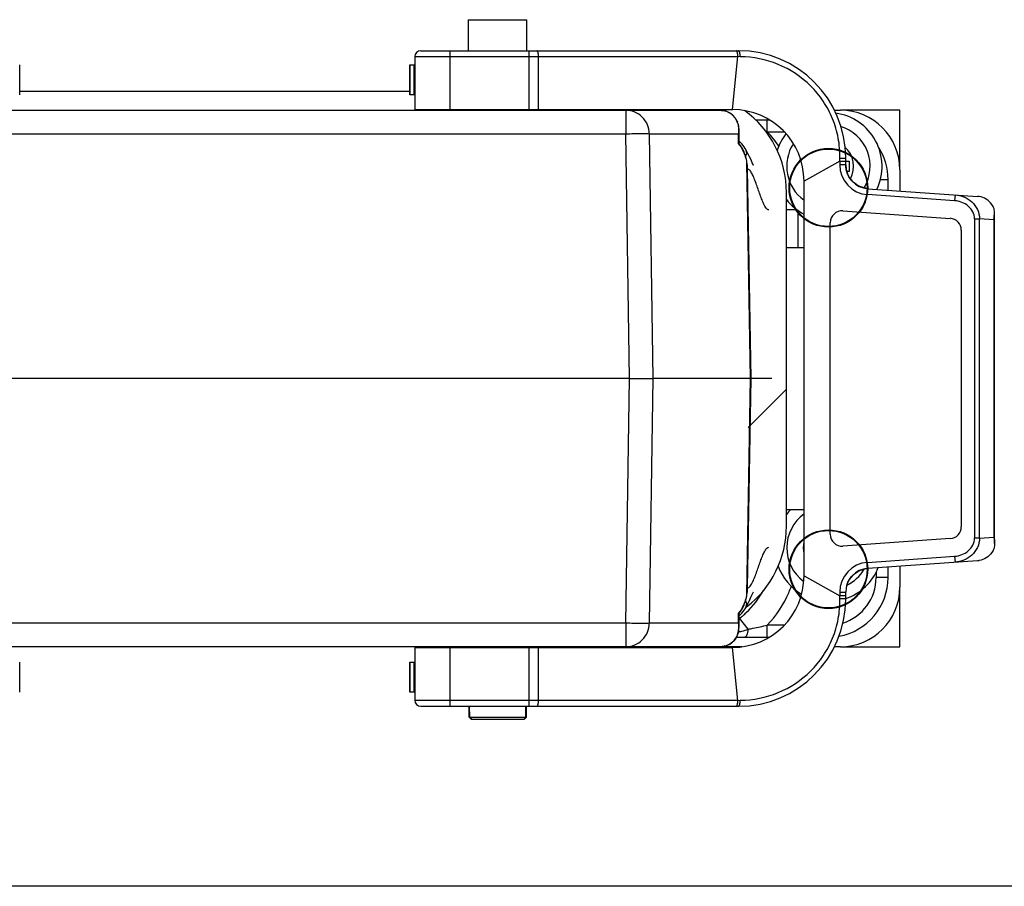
# Model space of a CAD drawing. Header units: millimetres. Extents: x 2423 to 7028, y 909 to 2460.
# Tile 8 of 60: x 5228 to 5310, y 2013 to 2086. Entities that reach past the tile are written whole.
import ezdxf

# ---------------------------------------------------------------- set-up
doc = ezdxf.new("R2010")
doc.units = ezdxf.units.MM

msp = doc.modelspace()

# ---------------------------------------------------------------- linework, layer by layer
for p, q in [((5265.168, 2086.187), (5265.168, 2083.587)), ((5265.168, 2086.187), (5270.068, 2086.187)), ((5270.068, 2083.587), (5270.068, 2086.187)), ((5261.179, 2083.587), (5287.843, 2083.587)), ((5263.643, 2078.644), (5263.643, 2083.587)), ((5270.237, 2083.587), (5270.237, 2078.644)), ((5227.519, 2079.894), (5227.519, 2082.394)), ((5260.267, 2082.391), (5260.267, 2079.891)), ((5260.267, 2082.391), (5260.679, 2082.391)), ((5260.271, 2079.891), (5260.271, 2082.391)), ((5260.588, 2082.391), (5260.588, 2079.891)), ((5260.679, 2083.087), (5260.679, 2078.644)), ((5260.679, 2083.087), (5287.792, 2083.087)), ((5271.064, 2078.644), (5271.064, 2083.087)), ((5287.343, 2078.644), (5287.792, 2083.087)), ((5287.986, 2083.085), (5287.792, 2083.086)), ((5227.519, 2080.187), (5260.267, 2080.187)), ((5260.679, 2079.891), (5260.267, 2079.891)), ((5201.48, 2078.587), (5286.305, 2078.587)), ((5260.679, 2078.644), (5287.343, 2078.644)), ((5263.634, 2078.653), (5263.568, 2078.587)), ((5271.668, 2078.587), (5271.611, 2078.644)), ((5278.396, 2078.587), (5278.396, 2076.622)), ((5295.86, 2078.587), (5296.393, 2078.587)), ((5301.393, 2078.587), (5296.393, 2078.587)), ((5301.393, 2073.587), (5301.393, 2078.587)), ((5289.269, 2077.787), (5290.418, 2077.787)), ((5290.264, 2076.787), (5290.264, 2077.787)), ((5209.389, 2076.622), (5278.396, 2076.622)), ((5278.692, 2056.087), (5278.396, 2076.622)), ((5280.359, 2076.622), (5280.654, 2056.087)), ((5280.359, 2076.622), (5287.85, 2076.622)), ((5287.838, 2075.791), (5287.85, 2076.622)), ((5287.857, 2076.613), (5287.847, 2075.829)), ((5287.872, 2076.829), (5287.872, 2075.848)), ((5287.879, 2076.887), (5287.883, 2076.887)), ((5287.881, 2076.992), (5287.883, 2076.887)), ((5287.883, 2075.838), (5287.883, 2076.887)), ((5290.264, 2076.787), (5290.097, 2076.821)), ((5290.264, 2076.787), (5291.677, 2076.787)), ((5287.881, 2075.84), (5287.883, 2075.838)), ((5288.137, 2075.77), (5287.883, 2076.025)), ((5287.887, 2075.788), (5287.883, 2075.838)), ((5288.315, 2075.525), (5288.137, 2075.77)), ((5288.316, 2075.523), (5288.317, 2075.521)), ((5288.389, 2074.787), (5288.426, 2074.787)), ((5288.527, 2074.2), (5288.837, 2056.087)), ((5296.343, 2074.31), (5293.343, 2072.644)), ((5296.343, 2074.31), (5296.343, 2074.006)), ((5296.343, 2074.31), (5296.843, 2074.31)), ((5296.346, 2074.311), (5296.352, 2074.58)), ((5296.843, 2074.006), (5296.843, 2074.587)), ((5296.843, 2074.325), (5297.143, 2074.325)), ((5297.143, 2074.325), (5297.143, 2073.45)), ((5288.575, 2073.657), (5288.609, 2073.657)), ((5288.915, 2056.087), (5288.609, 2073.657)), ((5296.843, 2074.006), (5296.343, 2074.006)), ((5297.143, 2073.45), (5296.926, 2073.45)), ((5301.393, 2073.587), (5301.393, 2071.823)), ((5293.343, 2039.53), (5293.343, 2072.644)), ((5297.27, 2072.785), (5297.188, 2072.897)), ((5299.749, 2072.787), (5300.393, 2072.787)), ((5300.393, 2071.893), (5300.393, 2072.787)), ((5291.868, 2043.687), (5291.868, 2071.687)), ((5297.812, 2072.314), (5297.629, 2072.436)), ((5298.023, 2072.206), (5297.812, 2072.314)), ((5298.578, 2072.037), (5298.406, 2072.074)), ((5298.733, 2072.012), (5298.578, 2072.037)), ((5298.668, 2071.512), (5298.703, 2072.011)), ((5298.703, 2072.011), (5307.893, 2071.369)), ((5305.984, 2071.001), (5298.668, 2071.512)), ((5306.019, 2071.5), (5305.984, 2071.001)), ((5291.868, 2070.267), (5292.735, 2070.267)), ((5292.856, 2067.087), (5292.856, 2070.171)), ((5296.612, 2070.153), (5305.612, 2069.523)), ((5307.648, 2069.47), (5307.648, 2042.704)), ((5307.648, 2069.47), (5308.072, 2069.47)), ((5308.072, 2042.704), (5308.072, 2069.47)), ((5309.267, 2069.386), (5308.072, 2069.47)), ((5309.267, 2069.386), (5309.342, 2069.924)), ((5309.267, 2069.386), (5309.267, 2042.788)), ((5309.343, 2042.251), (5309.343, 2069.923)), ((5295.543, 2043.019), (5295.543, 2069.155)), ((5306.543, 2068.526), (5306.543, 2043.649)), ((5291.868, 2067.087), (5293.343, 2067.087)), ((5278.692, 2056.087), (5209.094, 2056.087)), ((5278.396, 2035.552), (5278.692, 2056.087)), ((5278.692, 2056.087), (5280.654, 2056.087)), ((5280.654, 2056.087), (5280.359, 2035.552)), ((5290.643, 2056.087), (5280.654, 2056.087)), ((5288.837, 2056.087), (5288.527, 2037.974)), ((5288.609, 2038.517), (5288.915, 2056.087)), ((5288.668, 2051.987), (5291.868, 2055.187)), ((5291.868, 2045.087), (5293.343, 2045.087)), ((5308.072, 2042.704), (5309.267, 2042.788)), ((5305.612, 2042.651), (5296.612, 2042.022)), ((5308.072, 2042.704), (5307.648, 2042.704)), ((5298.668, 2040.662), (5305.984, 2041.173)), ((5305.984, 2041.173), (5306.019, 2040.674)), ((5298.703, 2040.163), (5298.668, 2040.662)), ((5298.703, 2040.163), (5307.893, 2040.806)), ((5300.393, 2039.387), (5300.393, 2040.281)), ((5301.393, 2040.351), (5301.393, 2038.587)), ((5293.343, 2039.53), (5296.343, 2037.865)), ((5298.455, 2040.112), (5298.577, 2040.137)), ((5299.393, 2039.851), (5299.393, 2039.387)), ((5296.928, 2038.731), (5296.935, 2038.758)), ((5300.393, 2039.387), (5299.393, 2039.387)), ((5301.393, 2033.587), (5301.393, 2038.587)), ((5288.609, 2038.517), (5288.575, 2038.517)), ((5296.343, 2038.168), (5296.343, 2037.865)), ((5296.343, 2038.168), (5296.843, 2038.168)), ((5296.843, 2037.865), (5296.343, 2037.865)), ((5296.352, 2037.594), (5296.346, 2037.863)), ((5296.843, 2037.587), (5296.843, 2038.168)), ((5301.312, 2037.869), (5301.393, 2037.95)), ((5288.426, 2037.387), (5288.389, 2037.387)), ((5287.85, 2035.552), (5287.838, 2036.383)), ((5287.847, 2036.345), (5287.857, 2035.561)), ((5287.876, 2036.329), (5287.872, 2036.326)), ((5287.872, 2036.326), (5287.872, 2035.345)), ((5287.883, 2036.336), (5287.881, 2036.334)), ((5287.883, 2036.149), (5288.137, 2036.404)), ((5287.883, 2036.336), (5287.883, 2035.287)), ((5287.891, 2036.448), (5287.899, 2036.458)), ((5287.899, 2036.435), (5287.916, 2036.474)), ((5288.137, 2036.404), (5288.315, 2036.649)), ((5288.317, 2036.653), (5288.316, 2036.651)), ((5278.396, 2035.552), (5209.389, 2035.552)), ((5278.396, 2035.552), (5278.396, 2033.587)), ((5287.85, 2035.552), (5280.359, 2035.552)), ((5287.883, 2035.287), (5287.879, 2035.287)), ((5287.881, 2035.183), (5287.883, 2035.287)), ((5288.644, 2035.054), (5287.938, 2035.97)), ((5290.264, 2034.387), (5290.264, 2035.387)), ((5291.678, 2035.387), (5290.264, 2035.387)), ((5287.664, 2034.387), (5290.417, 2034.387)), ((5288.127, 2033.587), (5199.658, 2033.587)), ((5260.679, 2033.53), (5260.679, 2029.087)), ((5260.679, 2033.53), (5287.343, 2033.53)), ((5263.643, 2028.587), (5263.643, 2033.53)), ((5264.753, 2033.53), (5264.696, 2033.587)), ((5264.755, 2033.53), (5264.698, 2033.587)), ((5265.168, 2033.587), (5265.168, 2033.53)), ((5270.068, 2033.53), (5270.068, 2033.587)), ((5270.237, 2033.53), (5270.237, 2028.587)), ((5270.53, 2033.53), (5270.586, 2033.587)), ((5270.533, 2033.53), (5270.588, 2033.585)), ((5271.064, 2029.087), (5271.064, 2033.53)), ((5287.792, 2029.087), (5287.343, 2033.53)), ((5296.393, 2033.587), (5295.86, 2033.587)), ((5296.393, 2033.587), (5301.393, 2033.587)), ((5227.519, 2029.783), (5227.519, 2032.283)), ((5260.267, 2032.28), (5260.267, 2029.78)), ((5260.267, 2032.28), (5260.679, 2032.28)), ((5260.271, 2029.78), (5260.271, 2032.28)), ((5260.588, 2032.28), (5260.588, 2029.78)), ((5260.679, 2029.78), (5260.267, 2029.78)), ((5287.792, 2029.087), (5260.679, 2029.087)), ((5287.792, 2029.088), (5287.986, 2029.089)), ((5261.179, 2028.587), (5287.843, 2028.587)), ((5265.243, 2027.687), (5265.243, 2028.587)), ((5265.293, 2027.687), (5265.277, 2028.587)), ((5269.993, 2027.687), (5270.008, 2028.587)), ((5270.043, 2027.687), (5270.043, 2028.587)), ((5265.443, 2027.487), (5265.243, 2027.687)), ((5265.243, 2027.687), (5270.043, 2027.687)), ((5265.493, 2027.487), (5265.293, 2027.687)), ((5265.493, 2027.487), (5265.443, 2027.487)), ((5269.792, 2027.487), (5265.493, 2027.487)), ((5269.793, 2027.487), (5269.993, 2027.687)), ((5269.842, 2027.487), (5269.793, 2027.487)), ((5269.843, 2027.487), (5270.043, 2027.687)), ((5604.993, 2013.487), (5162.793, 2013.487))]:
    msp.add_line(p, q)
for points in [[(5287.881, 2077.012), (5287.837, 2077.366), (5287.628, 2077.871), (5287.27, 2078.265), (5286.806, 2078.509), (5286.305, 2078.587)], [(5288.773, 2074.696), (5288.612, 2075.016), (5288.405, 2075.382), (5288.317, 2075.521)], [(5289.104, 2073.964), (5289.106, 2073.96), (5289.074, 2074.03), (5289.002, 2074.192), (5288.902, 2074.419), (5288.773, 2074.696)], [(5296.967, 2073.324), (5296.933, 2073.423), (5296.906, 2073.52), (5296.884, 2073.613), (5296.868, 2073.703), (5296.856, 2073.79), (5296.848, 2073.873), (5296.844, 2073.946), (5296.843, 2073.99), (5296.843, 2074.005), (5296.843, 2074.006)], [(5297.188, 2072.897), (5297.118, 2073.007), (5297.058, 2073.116), (5297.009, 2073.221), (5296.967, 2073.324)], [(5297.629, 2072.436), (5297.482, 2072.558), (5297.366, 2072.673), (5297.27, 2072.785)], [(5298.406, 2072.074), (5298.222, 2072.128), (5298.023, 2072.206)], [(5297.212, 2039.312), (5297.272, 2039.391), (5297.336, 2039.468), (5297.407, 2039.544), (5297.483, 2039.617)], [(5297.483, 2039.617), (5297.566, 2039.689), (5297.655, 2039.757)], [(5297.655, 2039.757), (5297.752, 2039.823), (5297.856, 2039.885)], [(5297.856, 2039.885), (5297.968, 2039.943), (5298.085, 2039.995), (5298.207, 2040.041)], [(5298.207, 2040.041), (5298.33, 2040.08), (5298.455, 2040.112)], [(5298.577, 2040.137), (5298.696, 2040.157), (5298.704, 2040.158)], [(5296.935, 2038.758), (5296.962, 2038.836), (5296.992, 2038.914), (5297.027, 2038.993), (5297.066, 2039.073), (5297.109, 2039.153)], [(5297.109, 2039.153), (5297.158, 2039.232), (5297.212, 2039.312)], [(5288.762, 2037.456), (5288.892, 2037.734), (5288.994, 2037.964), (5289.068, 2038.132), (5289.091, 2038.182)], [(5288.317, 2036.653), (5288.391, 2036.77), (5288.6, 2037.135), (5288.762, 2037.456)], [(5287.883, 2036.336), (5287.887, 2036.388), (5287.899, 2036.435)], [(5286.305, 2033.587), (5286.721, 2033.64), (5287.13, 2033.813), (5287.475, 2034.1), (5287.723, 2034.477), (5287.856, 2034.906), (5287.881, 2035.168)]]:
    msp.add_lwpolyline(points)
for centre, radius in [((5295.393, 2072.087), 3.3), ((5295.393, 2072.087), 3.251), ((5295.393, 2040.087), 3.3), ((5295.393, 2040.087), 3.251)]:
    msp.add_circle(centre, radius)
for centre, radius, start, end in [((5261.179, 2083.087), 0.5, 90, 180), ((5287.843, 2074.587), 9, 0, 90), ((5286.33, 2077.063), 1.521, 65.17141, 73.03919), ((5286.342, 2077.089), 1.493, 54.77546, 65.16137), ((5286.343, 2077.092), 1.49, 42.46921, 54.7482), ((5287.343, 2072.644), 6, 0, 90), ((5283.368, 2071.687), 8.5, 0, 54.17534), ((5295.393, 2073.887), 4.5, 334.55933, 82.37565), ((5296.393, 2073.587), 5, 0, 90), ((5286.328, 2077.078), 1.51, 36.37617, 42.48745), ((5286.178, 2077.004), 1.678, 18.52047, 20.58083), ((5293.719, 2076.588), 5.869, 176.8559, 179.67151), ((5289.788, 2076.587), 1.931, 177.91543, 179.22394), ((5286.39, 2076.991), 1.471, 356.86271, 358.69651), ((5287.508, 2076.808), 0.365, 7.60437, 16.22206), ((5289.781, 2076.587), 1.924, 174.0056, 177.91792), ((5286.001, 2076.967), 1.86, 0.43296, 1.26394), ((5286.276, 2076.994), 1.585, 358.68271, 359.55101), ((5287.534, 2076.869), 0.345, 8.57315, 18.9301), ((5289.764, 2076.589), 1.907, 172.75997, 174.0025), ((5287.52, 2076.81), 0.353, 3.17123, 7.5848), ((5287.035, 2076.957), 0.847, 351.3558, 352.64624), ((5287.546, 2076.871), 0.333, 3.21499, 8.52012), ((5286.95, 2076.967), 0.932, 352.66249, 355.05842), ((5286.617, 2076.975), 1.265, 355.99683, 357.67811), ((5286.662, 2076.974), 1.219, 357.66999, 0.83838), ((5283.29, 2070.21), 9.586, 34.0185, 43.32067), ((5295.393, 2073.887), 4.5, 142.55954, 163.30134), ((5295.393, 2073.887), 3.5, 328.85151, 73.1819), ((5285.54, 2073.88), 2.989, 39.26678, 39.74497), ((5288.117, 2075.836), 0.271, 181.6349, 184.81243), ((5288.121, 2075.837), 0.274, 184.83219, 193.75037), ((5285.607, 2073.935), 2.902, 38.68645, 39.26257), ((5285.556, 2073.881), 3.011, 38.10287, 40.08042), ((5288.183, 2075.84), 0.301, 179.96766, 197.27268), ((5295.393, 2073.887), 3.5, 147.22516, 234.13931), ((5285.525, 2073.868), 3.009, 37.57646, 38.70725), ((5288.172, 2075.846), 0.299, 198.93454, 205.10547), ((5288.18, 2075.839), 0.299, 197.3248, 201.14977), ((5288.16, 2075.84), 0.286, 205.11916, 208.81142), ((5285.552, 2073.889), 2.974, 37.23818, 37.56447), ((5285.558, 2073.893), 2.967, 36.57704, 37.23807), ((5285.577, 2073.898), 2.984, 36.75249, 38.10223), ((5285.601, 2073.916), 2.954, 32.21101, 36.74864), ((5285.547, 2073.882), 3.018, 17.4423, 32.1952), ((5295.393, 2073.887), 2.115, 330.32258, 49.85797), ((5295.393, 2072.787), 5, 0, 31.5933), ((5284.561, 2073.58), 4.048, 12.52963, 17.34506), ((5284.543, 2073.576), 4.067, 11.95051, 12.53332), ((5284.546, 2073.576), 4.064, 6.54446, 11.95132), ((5284.628, 2073.586), 3.982, 1.02624, 6.54549), ((5298.843, 2074.006), 2.5, 180, 266), ((5298.843, 2074.006), 2, 180, 266), ((5295.393, 2073.887), 4.5, 218.417, 242.85355), ((5307.699, 2068.586), 2.789, 82.86696, 85.99897), ((5296.543, 2069.155), 1, 86, 180), ((5305.543, 2068.526), 1, 0, 86), ((5295.393, 2041.887), 4.5, 134.57057, 141.583), ((5295.393, 2041.887), 3.5, 125.86069, 233.62115), ((5283.368, 2043.687), 8.5, 307.28548, 0), ((5305.543, 2043.649), 1, 274, 0), ((5296.543, 2043.019), 1, 180, 274), ((5295.393, 2041.887), 2.115, 166.51628, 193.48372), ((5295.393, 2041.887), 4.5, 200.08593, 239.83131), ((5298.843, 2038.168), 2.5, 94, 180), ((5287.343, 2039.53), 6, 270, 0), ((5298.843, 2038.168), 2, 94, 180), ((5295.393, 2041.887), 4.5, 288.83198, 338.29857), ((5295.393, 2041.887), 3.5, 296.08505, 329.07489), ((5283.261, 2041.943), 9.601, 336.75251, 339.98046), ((5295.393, 2039.387), 5, 280.15529, 0), ((5296.393, 2038.587), 5, 270, 0), ((5295.393, 2039.387), 4, 287.55606, 0), ((5283.322, 2041.938), 7.545, 313.33928, 331.48228), ((5284.543, 2038.598), 4.067, 347.4668, 348.06901), ((5284.551, 2038.597), 4.059, 348.06453, 353.45692), ((5284.654, 2038.587), 3.956, 353.43381, 358.99211), ((5283.352, 2041.915), 9.507, 316.63855, 336.69478), ((5287.843, 2037.587), 9, 270, 0), ((5285.547, 2038.292), 3.018, 327.8048, 342.5577), ((5284.561, 2038.594), 4.048, 342.65494, 347.47048), ((5285.54, 2038.294), 2.989, 320.25503, 320.73321), ((5288.121, 2036.337), 0.274, 166.24869, 175.16781), ((5288.117, 2036.338), 0.271, 175.18757, 178.3651), ((5285.53, 2038.302), 3.001, 320.74234, 321.86292), ((5285.556, 2038.293), 3.011, 319.92576, 321.92815), ((5288.195, 2036.33), 0.314, 158.95522, 162.59393), ((5285.664, 2038.199), 2.833, 322.08716, 322.43426), ((5288.16, 2036.334), 0.286, 151.18893, 154.57004), ((5285.555, 2038.283), 2.97, 322.43537, 323.09101), ((5285.578, 2038.276), 2.984, 321.92888, 323.24755), ((5285.557, 2038.281), 2.967, 323.09131, 323.42299), ((5285.601, 2038.259), 2.954, 323.25136, 327.789), ((5283.405, 2041.847), 7.422, 309.24884, 309.98498), ((5283.396, 2041.858), 7.436, 309.98491, 310.50303), ((5283.372, 2041.886), 7.473, 310.50496, 313.3335), ((5293.716, 2035.586), 5.866, 180.32865, 183.14553), ((5289.78, 2035.587), 1.923, 180.77028, 187.22972), ((5287.508, 2035.366), 0.365, 343.77805, 352.39563), ((5287.52, 2035.364), 0.353, 352.4152, 356.82877), ((5286.98, 2035.21), 0.903, 4.90733, 8.59306), ((5287.546, 2035.303), 0.333, 351.47878, 357.83686), ((5286.646, 2035.2), 1.235, 359.17955, 4.02775), ((5283.191, 2042.126), 7.773, 307.14393, 307.63303), ((5283.423, 2041.824), 7.392, 307.63577, 309.24941), ((5285.991, 2043.053), 8.434, 282.61105, 283.56647), ((5286.43, 2035.185), 1.431, 2.21413, 3.14963), ((5286.313, 2035.181), 1.548, 0.43831, 2.20491), ((5287.534, 2035.305), 0.345, 341.06676, 351.4277), ((5261.179, 2029.087), 0.5, 180, 270)]:
    msp.add_arc(centre, radius, start, end)
for points, knots in [([(5271.064, 2083.087), (5271.064, 2083.151), (5271.058, 2083.27), (5271.035, 2083.409), (5271.006, 2083.5), (5270.981, 2083.553), (5270.948, 2083.587), (5270.926, 2083.587)], [0, 0, 0, 0, 0.355402, 0.661305, 0.782883, 0.879375, 1, 1, 1, 1]), ([(5287.781, 2083.278), (5287.776, 2083.321), (5287.764, 2083.397), (5287.734, 2083.494), (5287.701, 2083.561), (5287.664, 2083.587), (5287.648, 2083.587)], [0, 0, 0, 0, 0.363881, 0.657015, 0.865785, 1, 1, 1, 1]), ([(5287.792, 2083.087), (5287.792, 2083.103), (5287.791, 2083.167), (5287.787, 2083.231), (5287.781, 2083.278)], [0, 0, 0, 0, 0.255658, 1, 1, 1, 1]), ([(5287.986, 2083.085), (5287.986, 2083.149), (5287.98, 2083.269), (5287.956, 2083.408), (5287.925, 2083.499), (5287.899, 2083.553), (5287.865, 2083.587), (5287.843, 2083.587)], [0, 0, 0, 0, 0.353424, 0.658447, 0.779459, 0.876041, 1, 1, 1, 1]), ([(5296.352, 2074.58), (5296.363, 2075.142), (5296.273, 2076.269), (5295.795, 2077.89), (5295, 2079.373), (5293.593, 2081.082), (5291.263, 2082.637), (5289.07, 2083.079), (5287.986, 2083.085)], [0, 0, 0, 0, 0.127582, 0.25446, 0.380873, 0.506666, 0.754217, 1, 1, 1, 1]), ([(5280.359, 2076.622), (5280.355, 2076.879), (5280.246, 2077.395), (5279.809, 2078.048), (5279.161, 2078.485), (5278.649, 2078.587), (5278.396, 2078.587)], [0, 0, 0, 0, 0.252155, 0.503007, 0.752105, 1, 1, 1, 1]), ([(5286.305, 2078.587), (5286.346, 2078.587), (5286.504, 2078.581), (5286.662, 2078.552), (5286.774, 2078.518)], [0, 0, 0, 0, 0.258319, 1, 1, 1, 1]), ([(5287.544, 2077.973), (5287.566, 2077.944), (5287.647, 2077.825), (5287.711, 2077.694), (5287.749, 2077.594)], [0, 0, 0, 0, 0.251962, 1, 1, 1, 1]), ([(5278.396, 2076.622), (5278.621, 2076.625), (5279.045, 2076.63), (5279.618, 2076.634), (5280.047, 2076.63), (5280.278, 2076.628), (5280.359, 2076.622)], [0, 0, 0, 0, 0.344221, 0.647865, 0.875374, 1, 1, 1, 1]), ([(5287.855, 2075.846), (5287.854, 2075.846), (5287.85, 2075.84), (5287.848, 2075.834), (5287.847, 2075.829)], [0, 0, 0, 0, 0.186666, 1, 1, 1, 1]), ([(5287.872, 2075.848), (5287.869, 2075.85), (5287.861, 2075.852), (5287.856, 2075.848), (5287.855, 2075.846)], [0, 0, 0, 0, 0.703562, 1, 1, 1, 1]), ([(5287.94, 2075.661), (5287.996, 2075.587), (5288.244, 2075.216), (5288.406, 2074.795), (5288.48, 2074.45)], [0, 0, 0, 0, 0.208715, 1, 1, 1, 1]), ([(5288.316, 2075.523), (5288.362, 2075.451), (5288.421, 2075.338), (5288.474, 2075.18), (5288.499, 2075.066), (5288.509, 2074.962), (5288.501, 2074.877), (5288.48, 2074.811), (5288.442, 2074.79), (5288.425, 2074.79)], [0, 0, 0, 0, 0.315696, 0.471909, 0.619059, 0.750278, 0.858257, 0.938257, 1, 1, 1, 1]), ([(5288.525, 2074.199), (5288.531, 2074.151), (5288.55, 2073.971), (5288.563, 2073.789), (5288.578, 2073.657)], [0, 0, 0, 0, 0.266692, 1, 1, 1, 1]), ([(5296.352, 2074.58), (5296.412, 2074.58), (5296.502, 2074.58), (5296.618, 2074.581), (5296.694, 2074.582), (5296.757, 2074.583), (5296.799, 2074.584), (5296.822, 2074.585), (5296.834, 2074.585), (5296.838, 2074.587), (5296.843, 2074.586), (5296.843, 2074.587)], [0, 0, 0, 0, 0.369601, 0.548455, 0.707889, 0.83692, 0.929645, 0.961137, 0.982962, 0.995693, 1, 1, 1, 1]), ([(5290.396, 2070.228), (5290.357, 2070.228), (5290.269, 2070.267), (5290.164, 2070.385), (5290.056, 2070.555), (5289.925, 2070.819), (5289.777, 2071.18), (5289.612, 2071.629), (5289.447, 2072.1), (5289.283, 2072.559), (5289.12, 2072.975), (5288.98, 2073.276), (5288.862, 2073.467), (5288.767, 2073.588), (5288.67, 2073.657), (5288.609, 2073.657)], [0, 0, 0, 0, 0.029103, 0.068152, 0.119221, 0.181389, 0.291322, 0.414619, 0.543316, 0.669309, 0.784562, 0.881392, 0.920823, 0.953514, 1, 1, 1, 1]), ([(5307.648, 2069.47), (5307.648, 2069.675), (5307.544, 2070.091), (5307.143, 2070.579), (5306.6, 2070.896), (5306.19, 2070.987), (5305.984, 2071.001)], [0, 0, 0, 0, 0.249013, 0.499043, 0.748969, 1, 1, 1, 1]), ([(5306.019, 2071.5), (5306.275, 2071.482), (5306.787, 2071.362), (5307.461, 2070.939), (5307.952, 2070.286), (5308.073, 2069.741), (5308.072, 2069.47)], [0, 0, 0, 0, 0.243664, 0.489641, 0.742052, 1, 1, 1, 1]), ([(5309.108, 2070.692), (5308.977, 2070.866), (5308.66, 2071.167), (5308.25, 2071.326), (5308.045, 2071.356)], [0, 0, 0, 0, 0.51291, 1, 1, 1, 1]), ([(5309.342, 2069.924), (5309.342, 2070.057), (5309.309, 2070.33), (5309.19, 2070.581), (5309.108, 2070.692)], [0, 0, 0, 0, 0.493154, 1, 1, 1, 1]), ([(5309.267, 2042.788), (5309.279, 2042.743), (5309.321, 2042.567), (5309.343, 2042.386), (5309.343, 2042.251)], [0, 0, 0, 0, 0.255206, 1, 1, 1, 1]), ([(5288.609, 2038.517), (5288.647, 2038.517), (5288.736, 2038.556), (5288.841, 2038.674), (5288.949, 2038.845), (5289.08, 2039.109), (5289.228, 2039.47), (5289.392, 2039.918), (5289.557, 2040.389), (5289.722, 2040.849), (5289.885, 2041.265), (5290.025, 2041.566), (5290.143, 2041.757), (5290.238, 2041.878), (5290.334, 2041.946), (5290.396, 2041.946)], [0, 0, 0, 0, 0.029103, 0.068152, 0.119221, 0.181389, 0.291322, 0.414619, 0.543316, 0.669309, 0.784562, 0.881392, 0.920823, 0.953514, 1, 1, 1, 1]), ([(5305.984, 2041.173), (5306.19, 2041.188), (5306.6, 2041.278), (5307.143, 2041.595), (5307.544, 2042.083), (5307.648, 2042.499), (5307.648, 2042.704)], [0, 0, 0, 0, 0.251031, 0.500957, 0.750987, 1, 1, 1, 1]), ([(5308.072, 2042.704), (5308.073, 2042.433), (5307.952, 2041.888), (5307.461, 2041.236), (5306.787, 2040.812), (5306.275, 2040.692), (5306.019, 2040.674)], [0, 0, 0, 0, 0.257948, 0.510359, 0.756336, 1, 1, 1, 1]), ([(5309.343, 2042.251), (5309.343, 2042.117), (5309.311, 2041.844), (5309.19, 2041.593), (5309.108, 2041.483)], [0, 0, 0, 0, 0.492991, 1, 1, 1, 1]), ([(5309.108, 2041.483), (5308.977, 2041.308), (5308.66, 2041.009), (5308.25, 2040.85), (5308.045, 2040.82)], [0, 0, 0, 0, 0.512951, 1, 1, 1, 1]), ([(5307.893, 2040.806), (5307.906, 2040.806), (5307.931, 2040.812), (5307.969, 2040.812), (5308.007, 2040.812), (5308.032, 2040.817), (5308.045, 2040.818)], [0, 0, 0, 0, 0.250266, 0.499858, 0.749665, 1, 1, 1, 1]), ([(5288.578, 2038.517), (5288.563, 2038.385), (5288.55, 2038.204), (5288.531, 2038.023), (5288.525, 2037.975)], [0, 0, 0, 0, 0.733308, 1, 1, 1, 1]), ([(5288.48, 2037.724), (5288.406, 2037.38), (5288.244, 2036.958), (5287.996, 2036.588), (5287.94, 2036.513)], [0, 0, 0, 0, 0.791285, 1, 1, 1, 1]), ([(5287.986, 2029.089), (5289.07, 2029.095), (5291.263, 2029.537), (5293.593, 2031.092), (5295, 2032.802), (5295.795, 2034.285), (5296.273, 2035.905), (5296.363, 2037.032), (5296.352, 2037.594)], [0, 0, 0, 0, 0.245783, 0.493334, 0.619127, 0.74554, 0.872418, 1, 1, 1, 1]), ([(5288.425, 2037.384), (5288.442, 2037.384), (5288.48, 2037.363), (5288.501, 2037.297), (5288.509, 2037.211), (5288.499, 2037.107), (5288.474, 2036.993), (5288.421, 2036.836), (5288.362, 2036.723), (5288.316, 2036.652)], [0, 0, 0, 0, 0.061865, 0.142066, 0.250278, 0.381649, 0.528792, 0.684851, 1, 1, 1, 1]), ([(5296.843, 2037.587), (5296.843, 2037.588), (5296.838, 2037.588), (5296.834, 2037.589), (5296.822, 2037.589), (5296.799, 2037.59), (5296.757, 2037.591), (5296.694, 2037.592), (5296.618, 2037.593), (5296.502, 2037.594), (5296.412, 2037.594), (5296.352, 2037.594)], [0, 0, 0, 0, 0.004307, 0.017038, 0.038863, 0.070355, 0.16308, 0.292111, 0.451545, 0.630399, 1, 1, 1, 1]), ([(5287.847, 2036.345), (5287.849, 2036.337), (5287.853, 2036.321), (5287.869, 2036.324), (5287.872, 2036.326)], [0, 0, 0, 0, 0.654701, 1, 1, 1, 1]), ([(5287.881, 2036.334), (5287.881, 2036.333), (5287.879, 2036.331), (5287.877, 2036.33), (5287.876, 2036.329)], [0, 0, 0, 0, 0.453835, 1, 1, 1, 1]), ([(5280.359, 2035.552), (5280.278, 2035.546), (5280.047, 2035.544), (5279.618, 2035.541), (5279.045, 2035.544), (5278.621, 2035.549), (5278.396, 2035.552)], [0, 0, 0, 0, 0.124626, 0.352135, 0.655779, 1, 1, 1, 1]), ([(5278.396, 2033.587), (5278.649, 2033.587), (5279.161, 2033.69), (5279.809, 2034.127), (5280.246, 2034.779), (5280.355, 2035.295), (5280.359, 2035.552)], [0, 0, 0, 0, 0.247895, 0.496993, 0.747845, 1, 1, 1, 1]), ([(5288.644, 2035.054), (5288.782, 2035.082), (5289.322, 2035.193), (5289.862, 2035.306), (5290.264, 2035.387)], [0, 0, 0, 0, 0.255571, 1, 1, 1, 1]), ([(5287.861, 2035.193), (5287.859, 2034.997), (5287.795, 2034.603), (5287.493, 2034.071), (5286.976, 2033.679), (5286.533, 2033.587), (5286.305, 2033.587)], [0, 0, 0, 0, 0.236822, 0.473502, 0.723432, 1, 1, 1, 1]), ([(5287.969, 2034.854), (5288.024, 2034.867), (5288.252, 2034.925), (5288.476, 2034.994), (5288.644, 2035.054)], [0, 0, 0, 0, 0.240572, 1, 1, 1, 1]), ([(5288.644, 2035.054), (5288.636, 2034.965), (5288.613, 2034.802), (5288.565, 2034.613), (5288.512, 2034.494), (5288.468, 2034.424), (5288.418, 2034.387), (5288.387, 2034.387)], [0, 0, 0, 0, 0.357684, 0.662906, 0.782197, 0.876317, 1, 1, 1, 1]), ([(5270.926, 2028.587), (5270.948, 2028.587), (5270.981, 2028.621), (5271.006, 2028.675), (5271.035, 2028.765), (5271.058, 2028.904), (5271.064, 2029.023), (5271.064, 2029.087)], [0, 0, 0, 0, 0.120625, 0.217117, 0.338695, 0.644598, 1, 1, 1, 1]), ([(5287.648, 2028.587), (5287.664, 2028.587), (5287.701, 2028.613), (5287.734, 2028.68), (5287.764, 2028.778), (5287.776, 2028.854), (5287.781, 2028.896)], [0, 0, 0, 0, 0.134195, 0.34297, 0.63612, 1, 1, 1, 1]), ([(5287.781, 2028.896), (5287.783, 2028.911), (5287.789, 2028.975), (5287.792, 2029.039), (5287.792, 2029.087)], [0, 0, 0, 0, 0.242371, 1, 1, 1, 1]), ([(5287.843, 2028.587), (5287.865, 2028.587), (5287.899, 2028.622), (5287.925, 2028.675), (5287.956, 2028.766), (5287.98, 2028.905), (5287.986, 2029.025), (5287.986, 2029.089)], [0, 0, 0, 0, 0.123959, 0.220541, 0.341553, 0.646576, 1, 1, 1, 1])]:
    msp.add_open_spline(points, degree=3, knots=knots)
for points in [[(5287.769, 2077.537), (5287.826, 2077.367), (5287.856, 2077.187), (5287.86, 2077.008)], [(5287.85, 2076.622), (5287.853, 2076.62), (5287.855, 2076.617), (5287.857, 2076.613)], [(5287.838, 2075.791), (5287.842, 2075.803), (5287.845, 2075.816), (5287.847, 2075.829)], [(5287.872, 2075.848), (5287.876, 2075.846), (5287.879, 2075.843), (5287.881, 2075.84)], [(5287.872, 2075.848), (5287.872, 2075.814), (5287.878, 2075.78), (5287.889, 2075.749)], [(5288.483, 2074.45), (5288.501, 2074.367), (5288.514, 2074.284), (5288.525, 2074.199)], [(5288.525, 2037.975), (5288.514, 2037.891), (5288.501, 2037.807), (5288.483, 2037.724)], [(5287.847, 2036.345), (5287.845, 2036.358), (5287.842, 2036.371), (5287.838, 2036.383)], [(5287.872, 2036.326), (5287.872, 2036.36), (5287.878, 2036.394), (5287.889, 2036.426)], [(5287.881, 2036.334), (5287.881, 2036.364), (5287.886, 2036.395), (5287.895, 2036.424)], [(5287.857, 2035.561), (5287.855, 2035.558), (5287.853, 2035.555), (5287.85, 2035.552)]]:
    msp.add_open_spline(points, degree=3)

doc.saveas('drawing.dxf')
